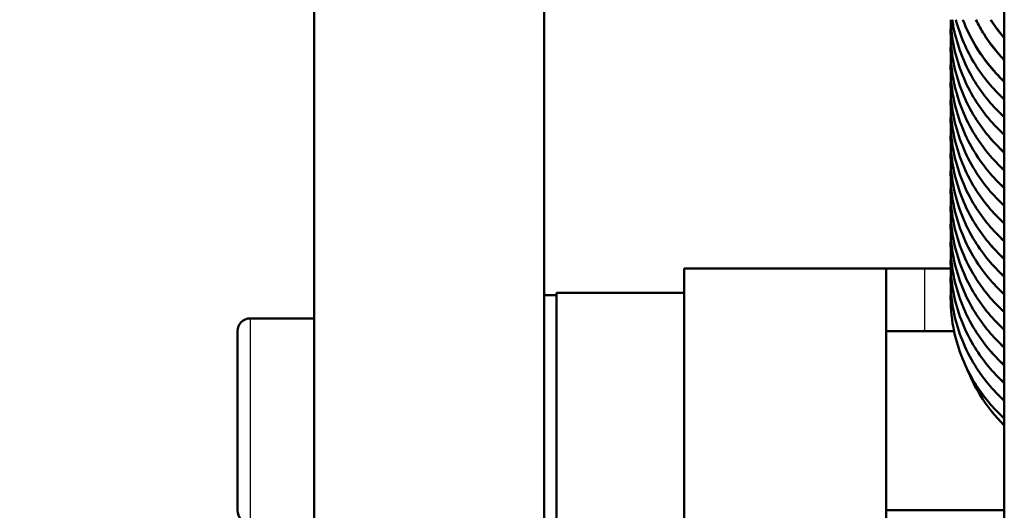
# Model space of a CAD drawing. Header units: millimetres. Extents: x 247 to 1050, y 34 to 1073.
# Tile 51 of 58: x 292 to 330, y 820 to 839. Entities that reach past the tile are written whole.
import ezdxf

# ---------------------------------------------------------------- set-up
doc = ezdxf.new("R2010")
doc.units = ezdxf.units.MM
doc.header["$LTSCALE"] = 0.75
doc.layers.add('Visible', color=7, linetype='Continuous', lineweight=50)
doc.layers.add('Visible Narrow', color=7, linetype='Continuous', lineweight=25)

msp = doc.modelspace()

# ---------------------------------------------------------------- linework, layer by layer
at = {"layer": 'Visible', "extrusion": (-1.22465e-16, -1, 2.96673e-13)}
for p, q in [((330.177, 807.567, 165.898), (330.177, 994.134, 66.699)), ((303.177, 840.115, -82.135), (303.177, 807.557, -123.807)), ((312.177, 807.557, -123.807), (312.177, 840.115, -82.135)), ((325.552, 829.391, -110.825), (317.652, 829.391, -110.825)), ((328.081, 829.391, -195.498), (327.052, 829.391, -195.498)), ((312.652, 828.341, -111.598), (312.177, 828.341, -111.598)), ((317.652, 828.441, -111.598), (312.652, 828.441, -111.598)), ((300.677, 827.441, -111.598), (303.177, 827.441, -111.598)), ((325.552, 826.941, -188.823), (328.212, 826.941, -188.823)), ((325.552, 819.941, -188.823), (330.177, 819.941, -188.823))]:
    msp.add_line(p, q, dxfattribs=at)
at = {"layer": 'Visible', "extrusion": (-3.6332e-29, -2.96673e-13, -1)}
for centre, radius, start, end in [((-335.177, 823.441, 257.24), 85.3, 298.01287, 73.77933), ((-300.677, 826.941, 111.598), 0.5, 0, 90), ((-300.677, 819.941, 111.598), 0.5, 270, 0)]:
    msp.add_arc(centre, radius, start, end, dxfattribs=at)
at = {"layer": 'Visible', "extrusion": (-1, 1.22465e-16, 0)}
for centre, radius, start, end in [((-823.441, -111.598, -317.652), 6, 7.402, 172.598), ((-823.441, -111.598, -300.177), 3.5, 0, 180)]:
    msp.add_arc(centre, radius, start, end, dxfattribs=at)
at = {"layer": 'Visible', "extrusion": (-1.22465e-16, -1, 2.96673e-13)}
msp.add_arc((327.052, -193.998, -829.391), 1.5, 180, 270, dxfattribs=at)
at = {"layer": 'Visible', "extrusion": (1, -1.22465e-16, 0)}
for centre, radius, start, end in [((823.441, -111.598, 325.552), 6, 7.402, 172.598), ((823.441, -111.598, 312.652), 5, 0, 180)]:
    msp.add_arc(centre, radius, start, end, dxfattribs=at)
at = {"layer": 'Visible'}
for points, knots in [([(330.177, 834.608, -141.572), (329.734, 835.016, -141.731), (329.347, 835.483, -141.91), (328.649, 836.605, -142.332), (328.368, 837.296, -142.586), (328.138, 838.367, -142.978), (328.092, 838.739, -143.114), (328.081, 839.111, -143.25)], [1.6623193, 1.6623193, 1.6623193, 1.6623193, 1.8483769, 1.8483769, 2.0785351, 2.0785351, 2.1973689, 2.1973689, 2.1973689, 2.1973689]), ([(330.177, 835.301, -139.584), (329.734, 835.709, -139.743), (329.347, 836.175, -139.922), (328.649, 837.297, -140.344), (328.368, 837.989, -140.598), (328.187, 838.833, -140.907), (328.162, 838.972, -140.958), (328.142, 839.111, -141.009)], [1.6623193, 1.6623193, 1.6623193, 1.6623193, 1.8483769, 1.8483769, 2.0785351, 2.0785351, 2.123484, 2.123484, 2.123484, 2.123484]), ([(330.177, 835.994, -137.596), (329.734, 836.401, -137.755), (329.347, 836.868, -137.934), (328.699, 837.909, -138.326), (328.443, 838.502, -138.544), (328.282, 839.111, -138.767)], [1.6623193, 1.6623193, 1.6623193, 1.6623193, 1.8483769, 1.8483769, 2.0484548, 2.0484548, 2.0484548, 2.0484548]), ([(330.177, 836.688, -136.089), (329.776, 837.067, -136.226), (329.423, 837.496, -136.379), (328.903, 838.319, -136.669), (328.708, 838.709, -136.805), (328.556, 839.111, -136.945)], [1.6275566, 1.6275566, 1.6275566, 1.6275566, 1.7974043, 1.7974043, 1.9323981, 1.9323981, 1.9323981, 1.9323981]), ([(330.177, 837.53, -135.009), (329.878, 837.841, -135.12), (329.611, 838.182, -135.242), (329.269, 838.726, -135.433), (329.163, 838.916, -135.5), (329.068, 839.111, -135.568)], [1.5874108, 1.5874108, 1.5874108, 1.5874108, 1.7204468, 1.7204468, 1.788497, 1.788497, 1.788497, 1.788497]), ([(330.177, 833.916, -143.56), (329.734, 834.323, -143.719), (329.347, 834.79, -143.898), (328.649, 835.912, -144.32), (328.368, 836.603, -144.574), (328.124, 837.738, -144.989), (328.077, 838.178, -145.15), (328.077, 838.615, -145.31)], [1.6623193, 1.6623193, 1.6623193, 1.6623193, 1.8483769, 1.8483769, 2.0785351, 2.0785351, 2.2182516, 2.2182516, 2.2182516, 2.2182516]), ([(330.177, 833.223, -145.548), (329.734, 833.631, -145.708), (329.347, 834.097, -145.886), (328.649, 835.219, -146.308), (328.368, 835.911, -146.562), (328.124, 837.046, -146.977), (328.077, 837.485, -147.138), (328.077, 837.922, -147.298)], [1.6623193, 1.6623193, 1.6623193, 1.6623193, 1.8483769, 1.8483769, 2.0785351, 2.0785351, 2.2182516, 2.2182516, 2.2182516, 2.2182516]), ([(330.177, 832.53, -147.536), (329.734, 832.938, -147.696), (329.347, 833.405, -147.874), (328.649, 834.527, -148.296), (328.368, 835.218, -148.55), (328.124, 836.353, -148.965), (328.077, 836.792, -149.126), (328.077, 837.23, -149.286)], [1.6623193, 1.6623193, 1.6623193, 1.6623193, 1.8483769, 1.8483769, 2.0785351, 2.0785351, 2.2182516, 2.2182516, 2.2182516, 2.2182516]), ([(330.177, 831.838, -149.524), (329.734, 832.245, -149.684), (329.347, 832.712, -149.863), (328.649, 833.834, -150.284), (328.368, 834.525, -150.538), (328.124, 835.66, -150.953), (328.077, 836.1, -151.114), (328.077, 836.537, -151.274)], [1.6623193, 1.6623193, 1.6623193, 1.6623193, 1.8483769, 1.8483769, 2.0785351, 2.0785351, 2.2182516, 2.2182516, 2.2182516, 2.2182516]), ([(330.177, 831.145, -151.512), (329.734, 831.553, -151.672), (329.347, 832.019, -151.851), (328.649, 833.141, -152.272), (328.368, 833.833, -152.526), (328.124, 834.968, -152.942), (328.077, 835.407, -153.102), (328.077, 835.844, -153.262)], [1.6623193, 1.6623193, 1.6623193, 1.6623193, 1.8483769, 1.8483769, 2.0785351, 2.0785351, 2.2182516, 2.2182516, 2.2182516, 2.2182516]), ([(330.177, 830.452, -153.5), (329.734, 830.86, -153.66), (329.347, 831.327, -153.839), (328.649, 832.449, -154.261), (328.368, 833.14, -154.514), (328.124, 834.275, -154.93), (328.077, 834.714, -155.09), (328.077, 835.152, -155.25)], [1.6623193, 1.6623193, 1.6623193, 1.6623193, 1.8483769, 1.8483769, 2.0785351, 2.0785351, 2.2182516, 2.2182516, 2.2182516, 2.2182516]), ([(330.177, 829.76, -155.488), (329.734, 830.167, -155.648), (329.347, 830.634, -155.827), (328.649, 831.756, -156.249), (328.368, 832.447, -156.502), (328.124, 833.582, -156.918), (328.077, 834.022, -157.078), (328.077, 834.459, -157.239)], [1.6623193, 1.6623193, 1.6623193, 1.6623193, 1.8483769, 1.8483769, 2.0785351, 2.0785351, 2.2182516, 2.2182516, 2.2182516, 2.2182516]), ([(330.177, 829.067, -157.476), (329.734, 829.475, -157.636), (329.347, 829.941, -157.815), (328.649, 831.063, -158.237), (328.368, 831.755, -158.49), (328.124, 832.89, -158.906), (328.077, 833.329, -159.067), (328.077, 833.766, -159.227)], [1.6623193, 1.6623193, 1.6623193, 1.6623193, 1.8483769, 1.8483769, 2.0785351, 2.0785351, 2.2182516, 2.2182516, 2.2182516, 2.2182516]), ([(330.177, 828.374, -159.464), (329.734, 828.782, -159.624), (329.347, 829.249, -159.803), (328.649, 830.371, -160.225), (328.368, 831.062, -160.478), (328.124, 832.197, -160.894), (328.077, 832.636, -161.055), (328.077, 833.074, -161.215)], [1.6623193, 1.6623193, 1.6623193, 1.6623193, 1.8483769, 1.8483769, 2.0785351, 2.0785351, 2.2182516, 2.2182516, 2.2182516, 2.2182516]), ([(330.177, 827.682, -161.452), (329.734, 828.089, -161.612), (329.347, 828.556, -161.791), (328.649, 829.678, -162.213), (328.368, 830.369, -162.466), (328.124, 831.504, -162.882), (328.077, 831.944, -163.043), (328.077, 832.381, -163.203)], [1.6623193, 1.6623193, 1.6623193, 1.6623193, 1.8483769, 1.8483769, 2.0785351, 2.0785351, 2.2182516, 2.2182516, 2.2182516, 2.2182516]), ([(330.177, 826.989, -163.44), (329.734, 827.397, -163.6), (329.347, 827.863, -163.779), (328.649, 828.985, -164.201), (328.368, 829.677, -164.454), (328.124, 830.812, -164.87), (328.077, 831.251, -165.031), (328.077, 831.688, -165.191)], [1.6623193, 1.6623193, 1.6623193, 1.6623193, 1.8483769, 1.8483769, 2.0785351, 2.0785351, 2.2182516, 2.2182516, 2.2182516, 2.2182516]), ([(330.177, 826.297, -165.428), (329.734, 826.704, -165.588), (329.347, 827.171, -165.767), (328.649, 828.293, -166.189), (328.368, 828.984, -166.442), (328.124, 830.119, -166.858), (328.077, 830.558, -167.019), (328.077, 830.996, -167.179)], [1.6623193, 1.6623193, 1.6623193, 1.6623193, 1.8483769, 1.8483769, 2.0785351, 2.0785351, 2.2182516, 2.2182516, 2.2182516, 2.2182516]), ([(330.177, 825.604, -167.416), (329.734, 826.011, -167.576), (329.347, 826.478, -167.755), (328.649, 827.6, -168.177), (328.368, 828.291, -168.43), (328.124, 829.426, -168.846), (328.077, 829.866, -169.007), (328.077, 830.303, -169.167)], [1.6623193, 1.6623193, 1.6623193, 1.6623193, 1.8483769, 1.8483769, 2.0785351, 2.0785351, 2.2182516, 2.2182516, 2.2182516, 2.2182516]), ([(330.177, 824.911, -169.404), (329.734, 825.319, -169.564), (329.347, 825.785, -169.743), (328.649, 826.908, -170.165), (328.368, 827.599, -170.418), (328.124, 828.734, -170.834), (328.077, 829.173, -170.995), (328.077, 829.61, -171.155)], [1.6623193, 1.6623193, 1.6623193, 1.6623193, 1.8483769, 1.8483769, 2.0785351, 2.0785351, 2.2182516, 2.2182516, 2.2182516, 2.2182516]), ([(330.177, 824.219, -171.393), (329.734, 824.626, -171.552), (329.347, 825.093, -171.731), (328.649, 826.215, -172.153), (328.368, 826.906, -172.406), (328.124, 828.041, -172.822), (328.077, 828.48, -172.983), (328.077, 828.918, -173.143)], [1.6623193, 1.6623193, 1.6623193, 1.6623193, 1.8483769, 1.8483769, 2.0785351, 2.0785351, 2.2182516, 2.2182516, 2.2182516, 2.2182516]), ([(330.177, 823.526, -173.381), (329.734, 823.933, -173.54), (329.347, 824.4, -173.719), (328.649, 825.522, -174.141), (328.368, 826.213, -174.394), (328.124, 827.348, -174.81), (328.077, 827.788, -174.971), (328.077, 828.225, -175.131)], [1.6623193, 1.6623193, 1.6623193, 1.6623193, 1.8483769, 1.8483769, 2.0785351, 2.0785351, 2.2182516, 2.2182516, 2.2182516, 2.2182516]), ([(330.177, 823.254, -174.983), (329.81, 823.62, -175.115), (329.487, 824.028, -175.26), (329.029, 824.776, -175.523), (328.865, 825.107, -175.639), (328.73, 825.449, -175.758)], [1.6538134, 1.6538134, 1.6538134, 1.6538134, 1.8133378, 1.8133378, 1.9283756, 1.9283756, 1.9283756, 1.9283756])]:
    msp.add_open_spline(points, degree=3, knots=knots, dxfattribs=at)
for points in [[(330.177, 838.395, -133.936), (329.982, 838.622, -134.017), (329.805, 838.862, -134.102), (329.647, 839.111, -134.19)], [(328.077, 838.615, -145.31), (328.077, 838.73, -145.352), (328.081, 838.846, -145.395), (328.087, 838.962, -145.437)], [(328.077, 837.922, -147.298), (328.077, 838.038, -147.34), (328.081, 838.153, -147.383), (328.087, 838.269, -147.425)], [(328.077, 837.23, -149.286), (328.077, 837.345, -149.329), (328.081, 837.461, -149.371), (328.087, 837.577, -149.413)], [(328.077, 836.537, -151.274), (328.077, 836.652, -151.317), (328.081, 836.768, -151.359), (328.087, 836.884, -151.401)], [(328.077, 835.844, -153.262), (328.077, 835.96, -153.305), (328.081, 836.076, -153.347), (328.087, 836.191, -153.389)], [(328.077, 835.152, -155.25), (328.077, 835.267, -155.293), (328.081, 835.383, -155.335), (328.087, 835.499, -155.377)], [(328.077, 834.459, -157.239), (328.077, 834.575, -157.281), (328.081, 834.69, -157.323), (328.087, 834.806, -157.365)], [(328.077, 833.766, -159.227), (328.077, 833.882, -159.269), (328.081, 833.998, -159.311), (328.087, 834.113, -159.353)], [(328.077, 833.074, -161.215), (328.077, 833.189, -161.257), (328.081, 833.305, -161.299), (328.087, 833.421, -161.342)], [(328.077, 832.381, -163.203), (328.077, 832.497, -163.245), (328.081, 832.612, -163.287), (328.087, 832.728, -163.33)], [(328.077, 831.688, -165.191), (328.077, 831.804, -165.233), (328.081, 831.92, -165.275), (328.087, 832.035, -165.318)], [(328.077, 830.996, -167.179), (328.077, 831.111, -167.221), (328.081, 831.227, -167.263), (328.087, 831.343, -167.306)], [(328.077, 830.303, -169.167), (328.077, 830.419, -169.209), (328.081, 830.534, -169.251), (328.087, 830.65, -169.294)], [(328.077, 829.61, -171.155), (328.077, 829.726, -171.197), (328.081, 829.842, -171.239), (328.087, 829.957, -171.282)], [(328.077, 828.918, -173.143), (328.077, 829.033, -173.185), (328.081, 829.149, -173.228), (328.087, 829.265, -173.27)], [(328.077, 828.225, -175.131), (328.077, 828.341, -175.173), (328.081, 828.456, -175.216), (328.087, 828.572, -175.258)], [(330.177, 823.253, -176.362), (330.172, 823.258, -176.364), (330.167, 823.264, -176.366), (330.162, 823.269, -176.368)]]:
    msp.add_open_spline(points, degree=3, dxfattribs=at)
at = {"layer": 'Visible Narrow', "extrusion": (-1.22465e-16, -1, 2.96673e-13)}
msp.add_line((327.052, 829.391, -195.498), (327.052, 826.941, -195.498), dxfattribs=at)
at = {"layer": 'Visible Narrow'}
msp.add_arc((335.177, 823.441, -254.303), 82.909, 106.99339, 242.76173, dxfattribs=at)
at = {"layer": 'Visible Narrow', "extrusion": (1, 2.09798e-15, -6.59055e-28)}
msp.add_arc((823.441, -111.598, 300.677), 4, 0, 180, dxfattribs=at)
at = {"layer": 'Visible Narrow'}
for points, weights, knots in [([(330.177, 834.635, -141.413), (328.956, 835.752, -141.889), (328.425, 837.27, -142.501), (328.111, 838.168, -142.863), (328.081, 839.111, -143.243)], [0.981888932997, 0.963052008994, 1, 0.977828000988, 0.975744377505], [0.138132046, 0.138132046, 0.138132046, 0.142105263, 0.142105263, 0.144489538, 0.144489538, 0.144489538]), ([(330.177, 835.327, -139.425), (328.956, 836.444, -139.901), (328.425, 837.963, -140.513), (328.228, 838.526, -140.74), (328.142, 839.111, -140.976)], [0.981888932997, 0.963052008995, 1, 0.985992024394, 0.980002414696], [0.085500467, 0.085500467, 0.085500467, 0.089473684, 0.089473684, 0.090980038, 0.090980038, 0.090980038]), ([(330.177, 836.02, -137.437), (328.956, 837.137, -137.913), (328.425, 838.656, -138.525), (328.346, 838.881, -138.616), (328.285, 839.111, -138.708)], [0.981888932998, 0.963052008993, 1, 0.99433560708, 0.989982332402], [0.032868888, 0.032868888, 0.032868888, 0.036842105, 0.036842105, 0.037451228, 0.037451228, 0.037451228]), ([(330.177, 833.942, -143.401), (328.956, 835.059, -143.877), (328.425, 836.578, -144.489), (328.077, 837.571, -144.889), (328.077, 838.615, -145.31)], [0.981888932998, 0.963052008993, 1, 0.975528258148, 0.975528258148], [0.190763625, 0.190763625, 0.190763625, 0.194736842, 0.194736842, 0.197368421, 0.197368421, 0.197368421]), ([(330.177, 833.249, -145.389), (328.956, 834.366, -145.865), (328.425, 835.885, -146.477), (328.077, 836.878, -146.877), (328.077, 837.922, -147.298)], [0.981888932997, 0.963052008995, 1, 0.975528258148, 0.975528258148], [0.243395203, 0.243395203, 0.243395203, 0.247368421, 0.247368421, 0.25, 0.25, 0.25]), ([(330.177, 832.557, -147.377), (328.956, 833.674, -147.853), (328.425, 835.192, -148.465), (328.077, 836.186, -148.865), (328.077, 837.23, -149.286)], [0.981888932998, 0.963052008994, 1, 0.975528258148, 0.975528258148], [0.296026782, 0.296026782, 0.296026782, 0.3, 0.3, 0.302631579, 0.302631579, 0.302631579]), ([(330.177, 831.864, -149.365), (328.956, 832.981, -149.841), (328.425, 834.5, -150.453), (328.077, 835.493, -150.853), (328.077, 836.537, -151.274)], [0.981888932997, 0.963052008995, 1, 0.975528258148, 0.975528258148], [0.348658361, 0.348658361, 0.348658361, 0.352631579, 0.352631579, 0.355263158, 0.355263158, 0.355263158]), ([(330.177, 831.171, -151.353), (328.956, 832.288, -151.829), (328.425, 833.807, -152.441), (328.077, 834.8, -152.841), (328.077, 835.844, -153.262)], [0.981888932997, 0.963052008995, 1, 0.975528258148, 0.975528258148], [0.40128994, 0.40128994, 0.40128994, 0.405263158, 0.405263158, 0.407894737, 0.407894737, 0.407894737]), ([(330.177, 830.479, -153.342), (328.956, 831.596, -153.817), (328.425, 833.114, -154.429), (328.077, 834.108, -154.83), (328.077, 835.152, -155.25)], [0.981888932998, 0.963052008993, 1, 0.975528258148, 0.975528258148], [0.453921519, 0.453921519, 0.453921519, 0.457894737, 0.457894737, 0.460526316, 0.460526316, 0.460526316]), ([(330.177, 829.786, -155.33), (328.956, 830.903, -155.805), (328.425, 832.422, -156.417), (328.077, 833.415, -156.818), (328.077, 834.459, -157.239)], [0.981888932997, 0.963052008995, 1, 0.975528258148, 0.975528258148], [0.506553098, 0.506553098, 0.506553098, 0.510526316, 0.510526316, 0.513157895, 0.513157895, 0.513157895]), ([(330.177, 829.093, -157.318), (328.956, 830.21, -157.793), (328.425, 831.729, -158.405), (328.077, 832.722, -158.806), (328.077, 833.766, -159.227)], [0.981888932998, 0.963052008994, 1, 0.975528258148, 0.975528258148], [0.559184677, 0.559184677, 0.559184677, 0.563157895, 0.563157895, 0.565789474, 0.565789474, 0.565789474]), ([(330.177, 828.401, -159.306), (328.956, 829.518, -159.781), (328.425, 831.037, -160.393), (328.077, 832.03, -160.794), (328.077, 833.074, -161.215)], [0.981888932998, 0.963052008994, 1, 0.975528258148, 0.975528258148], [0.611816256, 0.611816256, 0.611816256, 0.615789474, 0.615789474, 0.618421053, 0.618421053, 0.618421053]), ([(330.177, 827.708, -161.294), (328.956, 828.825, -161.769), (328.425, 830.344, -162.381), (328.077, 831.337, -162.782), (328.077, 832.381, -163.203)], [0.981888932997, 0.963052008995, 1, 0.975528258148, 0.975528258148], [0.664447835, 0.664447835, 0.664447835, 0.668421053, 0.668421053, 0.671052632, 0.671052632, 0.671052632]), ([(330.177, 827.015, -163.282), (328.956, 828.132, -163.757), (328.425, 829.651, -164.369), (328.077, 830.644, -164.77), (328.077, 831.688, -165.191)], [0.981888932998, 0.963052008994, 1, 0.975528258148, 0.975528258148], [0.717079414, 0.717079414, 0.717079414, 0.721052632, 0.721052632, 0.723684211, 0.723684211, 0.723684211]), ([(330.177, 826.323, -165.27), (328.956, 827.44, -165.745), (328.425, 828.959, -166.358), (328.077, 829.952, -166.758), (328.077, 830.996, -167.179)], [0.981888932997, 0.963052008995, 1, 0.975528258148, 0.975528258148], [0.769710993, 0.769710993, 0.769710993, 0.773684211, 0.773684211, 0.776315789, 0.776315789, 0.776315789]), ([(330.177, 825.63, -167.258), (328.956, 826.747, -167.733), (328.425, 828.266, -168.346), (328.077, 829.259, -168.746), (328.077, 830.303, -169.167)], [0.981888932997, 0.963052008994, 1, 0.975528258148, 0.975528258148], [0.822342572, 0.822342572, 0.822342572, 0.826315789, 0.826315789, 0.828947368, 0.828947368, 0.828947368]), ([(330.177, 824.938, -169.246), (328.956, 826.054, -169.721), (328.425, 827.573, -170.334), (328.077, 828.566, -170.734), (328.077, 829.61, -171.155)], [0.981888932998, 0.963052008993, 1, 0.975528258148, 0.975528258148], [0.874974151, 0.874974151, 0.874974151, 0.878947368, 0.878947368, 0.881578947, 0.881578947, 0.881578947]), ([(330.177, 824.245, -171.234), (328.956, 825.362, -171.709), (328.425, 826.881, -172.322), (328.077, 827.874, -172.722), (328.077, 828.918, -173.143)], [0.981888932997, 0.963052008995, 1, 0.975528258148, 0.975528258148], [0.92760573, 0.92760573, 0.92760573, 0.931578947, 0.931578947, 0.934210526, 0.934210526, 0.934210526]), ([(330.177, 823.552, -173.222), (328.956, 824.669, -173.697), (328.425, 826.188, -174.31), (328.077, 827.181, -174.71), (328.077, 828.225, -175.131)], [0.981888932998, 0.963052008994, 1, 0.975528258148, 0.975528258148], [0.980237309, 0.980237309, 0.980237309, 0.984210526, 0.984210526, 0.986842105, 0.986842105, 0.986842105])]:
    msp.add_rational_spline(points, weights, degree=2, knots=knots, dxfattribs=at)
for points, knots in [([(328.561, 839.111, -136.864), (328.683, 838.793, -136.742), (328.831, 838.484, -136.623), (329.003, 838.187, -136.508), (329.318, 837.647, -136.299), (329.715, 837.149, -136.105), (330.177, 836.714, -135.933)], [0.05057706, 0.05057706, 0.05057706, 0.05057706, 0.0546875, 0.0546875, 0.0546875, 0.06217941, 0.06217941, 0.06217941, 0.06217941]), ([(329.075, 839.111, -135.468), (329.32, 838.617, -135.276), (329.634, 838.154, -135.096), (330.007, 837.738, -134.932), (330.063, 837.675, -134.907), (330.119, 837.614, -134.883), (330.177, 837.554, -134.859)], [0.21963471, 0.21963471, 0.21963471, 0.21963471, 0.2265625, 0.2265625, 0.2265625, 0.227595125, 0.227595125, 0.227595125, 0.227595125]), ([(329.66, 839.111, -134.068), (329.724, 839.01, -134.029), (329.792, 838.91, -133.99), (329.864, 838.813, -133.951), (329.962, 838.677, -133.898), (330.067, 838.546, -133.846), (330.177, 838.418, -133.796)], [0.389047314, 0.389047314, 0.389047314, 0.389047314, 0.390625, 0.390625, 0.390625, 0.392813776, 0.392813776, 0.392813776, 0.392813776]), ([(330.177, 823.28, -174.831), (329.905, 823.549, -174.937), (329.658, 823.841, -175.052), (329.439, 824.151, -175.172), (329.162, 824.543, -175.325), (328.932, 824.964, -175.487), (328.753, 825.403, -175.656)], [0.1047938, 0.1047938, 0.1047938, 0.1047938, 0.109375, 0.109375, 0.109375, 0.11518392, 0.11518392, 0.11518392, 0.11518392])]:
    msp.add_open_spline(points, degree=3, knots=knots, dxfattribs=at)

doc.saveas('drawing.dxf')
